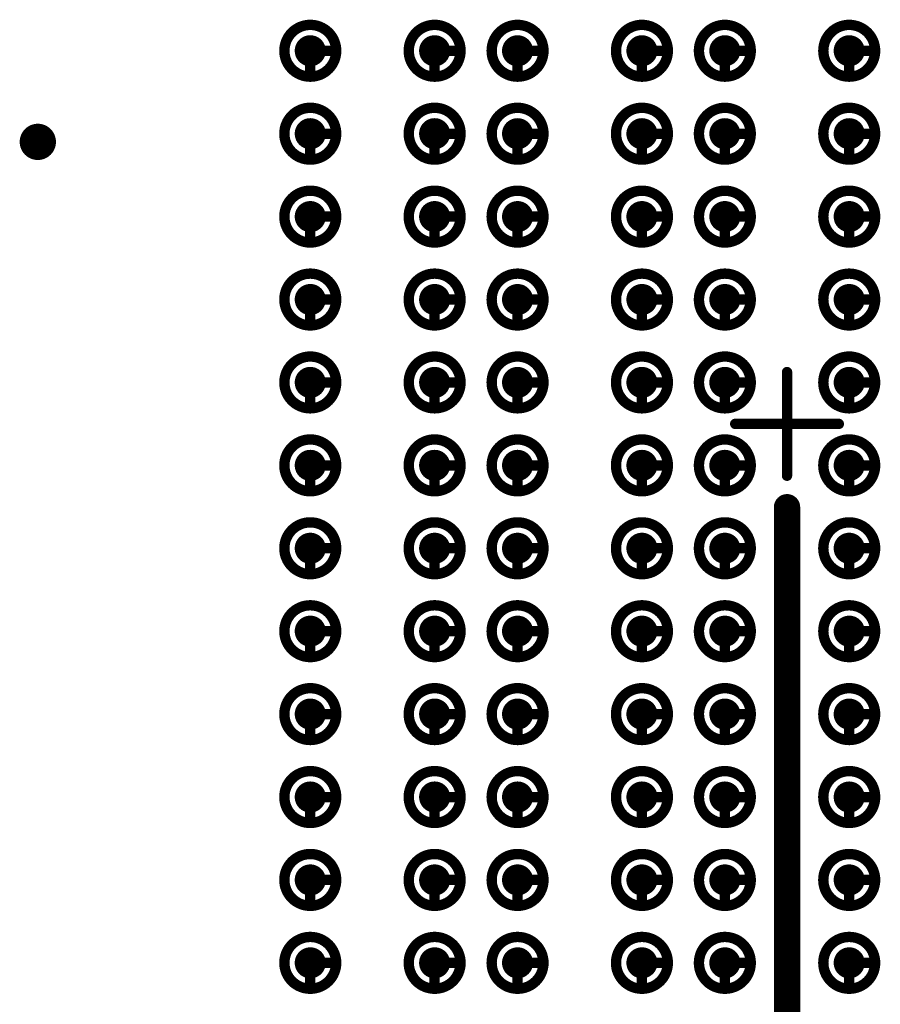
# Model space of a CAD drawing. Header units: millimetres. Extents: x 62 to 363, y 42 to 391.
# Tile 148 of 216: x 331.45 to 339.76, y 98.2 to 107.7. Entities that reach past the tile are written whole.
import ezdxf

# ---------------------------------------------------------------- set-up
doc = ezdxf.new("R2010")
doc.units = ezdxf.units.MM
for name, color, linetype in [('Mechanical8', 56, 'Continuous'), ('PadHoleLayer', 156, 'Continuous'), ('ViaHoleLayer', 16, 'Continuous')]:
    doc.layers.add(name, color=color, linetype=linetype)

# ---------------------------------------------------------------- blocks, each defined once
blk = doc.blocks.new('SAMTEC_SEAM8_40_S02_0_S_10_2_GP_K_HP_64')
at = {"layer": 'Mechanical8'}
for points, const_width in [([(-3.35, 0.6, 1), (-3.85, 0.6, 1)], 0.1), ([(-3.625, 0.85, 1), (-3.575, 0.85, 1)], 0.05), ([(-2.55, 0.6, 1), (-3.05, 0.6, 1)], 0.1), ([(-2.825, 0.85, 1), (-2.775, 0.85, 1)], 0.05), ([(-1.75, 0.6, 1), (-2.25, 0.6, 1)], 0.1), ([(-2.025, 0.85, 1), (-1.975, 0.85, 1)], 0.05), ([(-0.95, 0.6, 1), (-1.45, 0.6, 1)], 0.1), ([(-1.225, 0.85, 1), (-1.175, 0.85, 1)], 0.05), ([(-0.15, 0.6, 1), (-0.65, 0.6, 1)], 0.1), ([(-0.425, 0.85, 1), (-0.375, 0.85, 1)], 0.05), ([(0.65, 0.6, 1), (0.15, 0.6, 1)], 0.1), ([(0.375, 0.85, 1), (0.425, 0.85, 1)], 0.05), ([(1.45, 0.6, 1), (0.95, 0.6, 1)], 0.1), ([(1.175, 0.85, 1), (1.225, 0.85, 1)], 0.05), ([(2.25, 0.6, 1), (1.75, 0.6, 1)], 0.1), ([(1.975, 0.85, 1), (2.025, 0.85, 1)], 0.05), ([(3.05, 0.6, 1), (2.55, 0.6, 1)], 0.1), ([(2.775, 0.85, 1), (2.825, 0.85, 1)], 0.05), ([(3.85, 0.6, 1), (3.35, 0.6, 1)], 0.1), ([(3.575, 0.85, 1), (3.625, 0.85, 1)], 0.05), ([(4.65, 0.6, 1), (4.15, 0.6, 1)], 0.1), ([(4.375, 0.85, 1), (4.425, 0.85, 1)], 0.05), ([(5.45, 0.6, 1), (4.95, 0.6, 1)], 0.1), ([(5.175, 0.85, 1), (5.225, 0.85, 1)], 0.05), ([(-3.875, 0.6, 1), (-3.825, 0.6, 1)], 0.05), ([(-3.625, 0.6, 1), (-3.575, 0.6, 1)], 0.05), ([(-3.625, 0.6, 1), (-3.575, 0.6, 1)], 0.05), ([(-3.375, 0.6, 1), (-3.325, 0.6, 1)], 0.05), ([(-3.375, 0.6, 1), (-3.325, 0.6, 1)], 0.05), ([(-3.075, 0.6, 1), (-3.025, 0.6, 1)], 0.05), ([(-2.825, 0.6, 1), (-2.775, 0.6, 1)], 0.05), ([(-2.825, 0.6, 1), (-2.775, 0.6, 1)], 0.05), ([(-2.575, 0.6, 1), (-2.525, 0.6, 1)], 0.05), ([(-2.575, 0.6, 1), (-2.525, 0.6, 1)], 0.05), ([(-2.275, 0.6, 1), (-2.225, 0.6, 1)], 0.05), ([(-2.025, 0.6, 1), (-1.975, 0.6, 1)], 0.05), ([(-2.025, 0.6, 1), (-1.975, 0.6, 1)], 0.05), ([(-1.775, 0.6, 1), (-1.725, 0.6, 1)], 0.05), ([(-1.775, 0.6, 1), (-1.725, 0.6, 1)], 0.05), ([(-1.475, 0.6, 1), (-1.425, 0.6, 1)], 0.05), ([(-1.225, 0.6, 1), (-1.175, 0.6, 1)], 0.05), ([(-1.225, 0.6, 1), (-1.175, 0.6, 1)], 0.05), ([(-0.975, 0.6, 1), (-0.925, 0.6, 1)], 0.05), ([(-0.975, 0.6, 1), (-0.925, 0.6, 1)], 0.05), ([(-0.675, 0.6, 1), (-0.625, 0.6, 1)], 0.05), ([(-0.425, 0.6, 1), (-0.375, 0.6, 1)], 0.05), ([(-0.425, 0.6, 1), (-0.375, 0.6, 1)], 0.05), ([(-0.175, 0.6, 1), (-0.125, 0.6, 1)], 0.05), ([(-0.175, 0.6, 1), (-0.125, 0.6, 1)], 0.05), ([(0.125, 0.6, 1), (0.175, 0.6, 1)], 0.05), ([(0.375, 0.6, 1), (0.425, 0.6, 1)], 0.05), ([(0.375, 0.6, 1), (0.425, 0.6, 1)], 0.05), ([(0.625, 0.6, 1), (0.675, 0.6, 1)], 0.05), ([(0.625, 0.6, 1), (0.675, 0.6, 1)], 0.05), ([(0.925, 0.6, 1), (0.975, 0.6, 1)], 0.05), ([(1.175, 0.6, 1), (1.225, 0.6, 1)], 0.05), ([(1.175, 0.6, 1), (1.225, 0.6, 1)], 0.05), ([(1.425, 0.6, 1), (1.475, 0.6, 1)], 0.05), ([(1.425, 0.6, 1), (1.475, 0.6, 1)], 0.05), ([(1.725, 0.6, 1), (1.775, 0.6, 1)], 0.05), ([(1.975, 0.6, 1), (2.025, 0.6, 1)], 0.05), ([(1.975, 0.6, 1), (2.025, 0.6, 1)], 0.05), ([(2.225, 0.6, 1), (2.275, 0.6, 1)], 0.05), ([(2.225, 0.6, 1), (2.275, 0.6, 1)], 0.05), ([(2.525, 0.6, 1), (2.575, 0.6, 1)], 0.05), ([(2.775, 0.6, 1), (2.825, 0.6, 1)], 0.05), ([(2.775, 0.6, 1), (2.825, 0.6, 1)], 0.05), ([(3.025, 0.6, 1), (3.075, 0.6, 1)], 0.05), ([(3.025, 0.6, 1), (3.075, 0.6, 1)], 0.05), ([(3.325, 0.6, 1), (3.375, 0.6, 1)], 0.05), ([(3.575, 0.6, 1), (3.625, 0.6, 1)], 0.05), ([(3.575, 0.6, 1), (3.625, 0.6, 1)], 0.05), ([(3.825, 0.6, 1), (3.875, 0.6, 1)], 0.05), ([(3.825, 0.6, 1), (3.875, 0.6, 1)], 0.05), ([(4.125, 0.6, 1), (4.175, 0.6, 1)], 0.05), ([(4.375, 0.6, 1), (4.425, 0.6, 1)], 0.05), ([(4.375, 0.6, 1), (4.425, 0.6, 1)], 0.05), ([(4.625, 0.6, 1), (4.675, 0.6, 1)], 0.05), ([(4.625, 0.6, 1), (4.675, 0.6, 1)], 0.05), ([(4.925, 0.6, 1), (4.975, 0.6, 1)], 0.05), ([(5.175, 0.6, 1), (5.225, 0.6, 1)], 0.05), ([(5.175, 0.6, 1), (5.225, 0.6, 1)], 0.05), ([(5.425, 0.6, 1), (5.475, 0.6, 1)], 0.05), ([(5.425, 0.6, 1), (5.475, 0.6, 1)], 0.05), ([(-0.025, 0.5, 1), (0.025, 0.5, 1)], 0.05), ([(-0.525, 0, 1), (-0.475, 0, 1)], 0.05), ([(-0.025, 0, 1), (0.025, 0, 1)], 0.05), ([(-0.025, 0, 1), (0.025, 0, 1)], 0.05), ([(-0.025, 0, 1), (0.025, 0, 1)], 0.05), ([(-0.025, 0, 1), (0.025, 0, 1)], 0.05), ([(0.475, 0, 1), (0.525, 0, 1)], 0.05), ([(-3.35, -0.6, 1), (-3.85, -0.6, 1)], 0.1), ([(-3.625, -0.35, 1), (-3.575, -0.35, 1)], 0.05), ([(-2.55, -0.6, 1), (-3.05, -0.6, 1)], 0.1), ([(-2.825, -0.35, 1), (-2.775, -0.35, 1)], 0.05), ([(-1.75, -0.6, 1), (-2.25, -0.6, 1)], 0.1), ([(-2.025, -0.35, 1), (-1.975, -0.35, 1)], 0.05), ([(-0.95, -0.6, 1), (-1.45, -0.6, 1)], 0.1), ([(-1.225, -0.35, 1), (-1.175, -0.35, 1)], 0.05), ([(-0.15, -0.6, 1), (-0.65, -0.6, 1)], 0.1), ([(-0.425, -0.35, 1), (-0.375, -0.35, 1)], 0.05), ([(0.65, -0.6, 1), (0.15, -0.6, 1)], 0.1), ([(0.375, -0.35, 1), (0.425, -0.35, 1)], 0.05), ([(1.45, -0.6, 1), (0.95, -0.6, 1)], 0.1), ([(1.175, -0.35, 1), (1.225, -0.35, 1)], 0.05), ([(2.25, -0.6, 1), (1.75, -0.6, 1)], 0.1), ([(1.975, -0.35, 1), (2.025, -0.35, 1)], 0.05), ([(3.05, -0.6, 1), (2.55, -0.6, 1)], 0.1), ([(2.775, -0.35, 1), (2.825, -0.35, 1)], 0.05), ([(3.85, -0.6, 1), (3.35, -0.6, 1)], 0.1), ([(3.575, -0.35, 1), (3.625, -0.35, 1)], 0.05), ([(4.65, -0.6, 1), (4.15, -0.6, 1)], 0.1), ([(4.375, -0.35, 1), (4.425, -0.35, 1)], 0.05), ([(5.45, -0.6, 1), (4.95, -0.6, 1)], 0.1), ([(5.175, -0.35, 1), (5.225, -0.35, 1)], 0.05), ([(-0.025, -0.5, 1), (0.025, -0.5, 1)], 0.05), ([(-3.875, -0.6, 1), (-3.825, -0.6, 1)], 0.05), ([(-3.625, -0.6, 1), (-3.575, -0.6, 1)], 0.05), ([(-3.625, -0.6, 1), (-3.575, -0.6, 1)], 0.05), ([(-3.375, -0.6, 1), (-3.325, -0.6, 1)], 0.05), ([(-3.375, -0.6, 1), (-3.325, -0.6, 1)], 0.05), ([(-3.075, -0.6, 1), (-3.025, -0.6, 1)], 0.05), ([(-2.825, -0.6, 1), (-2.775, -0.6, 1)], 0.05), ([(-2.825, -0.6, 1), (-2.775, -0.6, 1)], 0.05), ([(-2.575, -0.6, 1), (-2.525, -0.6, 1)], 0.05), ([(-2.575, -0.6, 1), (-2.525, -0.6, 1)], 0.05), ([(-2.275, -0.6, 1), (-2.225, -0.6, 1)], 0.05), ([(-2.025, -0.6, 1), (-1.975, -0.6, 1)], 0.05), ([(-2.025, -0.6, 1), (-1.975, -0.6, 1)], 0.05), ([(-1.775, -0.6, 1), (-1.725, -0.6, 1)], 0.05), ([(-1.775, -0.6, 1), (-1.725, -0.6, 1)], 0.05), ([(-1.475, -0.6, 1), (-1.425, -0.6, 1)], 0.05), ([(-1.225, -0.6, 1), (-1.175, -0.6, 1)], 0.05), ([(-1.225, -0.6, 1), (-1.175, -0.6, 1)], 0.05), ([(-0.975, -0.6, 1), (-0.925, -0.6, 1)], 0.05), ([(-0.975, -0.6, 1), (-0.925, -0.6, 1)], 0.05), ([(-0.675, -0.6, 1), (-0.625, -0.6, 1)], 0.05), ([(-0.425, -0.6, 1), (-0.375, -0.6, 1)], 0.05), ([(-0.425, -0.6, 1), (-0.375, -0.6, 1)], 0.05), ([(-0.175, -0.6, 1), (-0.125, -0.6, 1)], 0.05), ([(-0.175, -0.6, 1), (-0.125, -0.6, 1)], 0.05), ([(0.125, -0.6, 1), (0.175, -0.6, 1)], 0.05), ([(0.375, -0.6, 1), (0.425, -0.6, 1)], 0.05), ([(0.375, -0.6, 1), (0.425, -0.6, 1)], 0.05), ([(0.625, -0.6, 1), (0.675, -0.6, 1)], 0.05), ([(0.625, -0.6, 1), (0.675, -0.6, 1)], 0.05), ([(0.925, -0.6, 1), (0.975, -0.6, 1)], 0.05), ([(1.175, -0.6, 1), (1.225, -0.6, 1)], 0.05), ([(1.175, -0.6, 1), (1.225, -0.6, 1)], 0.05), ([(1.425, -0.6, 1), (1.475, -0.6, 1)], 0.05), ([(1.425, -0.6, 1), (1.475, -0.6, 1)], 0.05), ([(1.725, -0.6, 1), (1.775, -0.6, 1)], 0.05), ([(1.975, -0.6, 1), (2.025, -0.6, 1)], 0.05), ([(1.975, -0.6, 1), (2.025, -0.6, 1)], 0.05), ([(2.225, -0.6, 1), (2.275, -0.6, 1)], 0.05), ([(2.225, -0.6, 1), (2.275, -0.6, 1)], 0.05), ([(2.525, -0.6, 1), (2.575, -0.6, 1)], 0.05), ([(2.775, -0.6, 1), (2.825, -0.6, 1)], 0.05), ([(2.775, -0.6, 1), (2.825, -0.6, 1)], 0.05), ([(3.025, -0.6, 1), (3.075, -0.6, 1)], 0.05), ([(3.025, -0.6, 1), (3.075, -0.6, 1)], 0.05), ([(3.325, -0.6, 1), (3.375, -0.6, 1)], 0.05), ([(3.575, -0.6, 1), (3.625, -0.6, 1)], 0.05), ([(3.575, -0.6, 1), (3.625, -0.6, 1)], 0.05), ([(3.825, -0.6, 1), (3.875, -0.6, 1)], 0.05), ([(3.825, -0.6, 1), (3.875, -0.6, 1)], 0.05), ([(4.125, -0.6, 1), (4.175, -0.6, 1)], 0.05), ([(4.375, -0.6, 1), (4.425, -0.6, 1)], 0.05), ([(4.375, -0.6, 1), (4.425, -0.6, 1)], 0.05), ([(4.625, -0.6, 1), (4.675, -0.6, 1)], 0.05), ([(4.625, -0.6, 1), (4.675, -0.6, 1)], 0.05), ([(4.925, -0.6, 1), (4.975, -0.6, 1)], 0.05), ([(5.175, -0.6, 1), (5.225, -0.6, 1)], 0.05), ([(5.175, -0.6, 1), (5.225, -0.6, 1)], 0.05), ([(5.425, -0.6, 1), (5.475, -0.6, 1)], 0.05), ([(5.425, -0.6, 1), (5.475, -0.6, 1)], 0.05), ([(-3.35, -1.4, 1), (-3.85, -1.4, 1)], 0.1), ([(-3.625, -1.15, 1), (-3.575, -1.15, 1)], 0.05), ([(-2.55, -1.4, 1), (-3.05, -1.4, 1)], 0.1), ([(-2.825, -1.15, 1), (-2.775, -1.15, 1)], 0.05), ([(-1.75, -1.4, 1), (-2.25, -1.4, 1)], 0.1), ([(-2.025, -1.15, 1), (-1.975, -1.15, 1)], 0.05), ([(-0.95, -1.4, 1), (-1.45, -1.4, 1)], 0.1), ([(-1.225, -1.15, 1), (-1.175, -1.15, 1)], 0.05), ([(-0.15, -1.4, 1), (-0.65, -1.4, 1)], 0.1), ([(-0.425, -1.15, 1), (-0.375, -1.15, 1)], 0.05), ([(0.65, -1.4, 1), (0.15, -1.4, 1)], 0.1), ([(0.375, -1.15, 1), (0.425, -1.15, 1)], 0.05), ([(1.45, -1.4, 1), (0.95, -1.4, 1)], 0.1), ([(1.175, -1.15, 1), (1.225, -1.15, 1)], 0.05), ([(2.25, -1.4, 1), (1.75, -1.4, 1)], 0.1), ([(1.975, -1.15, 1), (2.025, -1.15, 1)], 0.05), ([(3.05, -1.4, 1), (2.55, -1.4, 1)], 0.1), ([(2.775, -1.15, 1), (2.825, -1.15, 1)], 0.05), ([(3.85, -1.4, 1), (3.35, -1.4, 1)], 0.1), ([(3.575, -1.15, 1), (3.625, -1.15, 1)], 0.05), ([(4.65, -1.4, 1), (4.15, -1.4, 1)], 0.1), ([(4.375, -1.15, 1), (4.425, -1.15, 1)], 0.05), ([(5.45, -1.4, 1), (4.95, -1.4, 1)], 0.1), ([(5.175, -1.15, 1), (5.225, -1.15, 1)], 0.05), ([(-3.875, -1.4, 1), (-3.825, -1.4, 1)], 0.05), ([(-3.625, -1.4, 1), (-3.575, -1.4, 1)], 0.05), ([(-3.625, -1.4, 1), (-3.575, -1.4, 1)], 0.05), ([(-3.375, -1.4, 1), (-3.325, -1.4, 1)], 0.05), ([(-3.375, -1.4, 1), (-3.325, -1.4, 1)], 0.05), ([(-3.075, -1.4, 1), (-3.025, -1.4, 1)], 0.05), ([(-2.825, -1.4, 1), (-2.775, -1.4, 1)], 0.05), ([(-2.825, -1.4, 1), (-2.775, -1.4, 1)], 0.05), ([(-2.575, -1.4, 1), (-2.525, -1.4, 1)], 0.05), ([(-2.575, -1.4, 1), (-2.525, -1.4, 1)], 0.05), ([(-2.275, -1.4, 1), (-2.225, -1.4, 1)], 0.05), ([(-2.025, -1.4, 1), (-1.975, -1.4, 1)], 0.05), ([(-2.025, -1.4, 1), (-1.975, -1.4, 1)], 0.05), ([(-1.775, -1.4, 1), (-1.725, -1.4, 1)], 0.05), ([(-1.775, -1.4, 1), (-1.725, -1.4, 1)], 0.05), ([(-1.475, -1.4, 1), (-1.425, -1.4, 1)], 0.05), ([(-1.225, -1.4, 1), (-1.175, -1.4, 1)], 0.05), ([(-1.225, -1.4, 1), (-1.175, -1.4, 1)], 0.05), ([(-0.975, -1.4, 1), (-0.925, -1.4, 1)], 0.05), ([(-0.975, -1.4, 1), (-0.925, -1.4, 1)], 0.05), ([(-0.675, -1.4, 1), (-0.625, -1.4, 1)], 0.05), ([(-0.425, -1.4, 1), (-0.375, -1.4, 1)], 0.05), ([(-0.425, -1.4, 1), (-0.375, -1.4, 1)], 0.05), ([(-0.175, -1.4, 1), (-0.125, -1.4, 1)], 0.05), ([(-0.175, -1.4, 1), (-0.125, -1.4, 1)], 0.05), ([(0.125, -1.4, 1), (0.175, -1.4, 1)], 0.05), ([(0.375, -1.4, 1), (0.425, -1.4, 1)], 0.05), ([(0.375, -1.4, 1), (0.425, -1.4, 1)], 0.05), ([(0.625, -1.4, 1), (0.675, -1.4, 1)], 0.05), ([(0.625, -1.4, 1), (0.675, -1.4, 1)], 0.05), ([(0.925, -1.4, 1), (0.975, -1.4, 1)], 0.05), ([(1.175, -1.4, 1), (1.225, -1.4, 1)], 0.05), ([(1.175, -1.4, 1), (1.225, -1.4, 1)], 0.05), ([(1.425, -1.4, 1), (1.475, -1.4, 1)], 0.05), ([(1.425, -1.4, 1), (1.475, -1.4, 1)], 0.05), ([(1.725, -1.4, 1), (1.775, -1.4, 1)], 0.05), ([(1.975, -1.4, 1), (2.025, -1.4, 1)], 0.05), ([(1.975, -1.4, 1), (2.025, -1.4, 1)], 0.05), ([(2.225, -1.4, 1), (2.275, -1.4, 1)], 0.05), ([(2.225, -1.4, 1), (2.275, -1.4, 1)], 0.05), ([(2.525, -1.4, 1), (2.575, -1.4, 1)], 0.05), ([(2.775, -1.4, 1), (2.825, -1.4, 1)], 0.05), ([(2.775, -1.4, 1), (2.825, -1.4, 1)], 0.05), ([(3.025, -1.4, 1), (3.075, -1.4, 1)], 0.05), ([(3.025, -1.4, 1), (3.075, -1.4, 1)], 0.05), ([(3.325, -1.4, 1), (3.375, -1.4, 1)], 0.05), ([(3.575, -1.4, 1), (3.625, -1.4, 1)], 0.05), ([(3.575, -1.4, 1), (3.625, -1.4, 1)], 0.05), ([(3.825, -1.4, 1), (3.875, -1.4, 1)], 0.05), ([(3.825, -1.4, 1), (3.875, -1.4, 1)], 0.05), ([(4.125, -1.4, 1), (4.175, -1.4, 1)], 0.05), ([(4.375, -1.4, 1), (4.425, -1.4, 1)], 0.05), ([(4.375, -1.4, 1), (4.425, -1.4, 1)], 0.05), ([(4.625, -1.4, 1), (4.675, -1.4, 1)], 0.05), ([(4.625, -1.4, 1), (4.675, -1.4, 1)], 0.05), ([(4.925, -1.4, 1), (4.975, -1.4, 1)], 0.05), ([(5.175, -1.4, 1), (5.225, -1.4, 1)], 0.05), ([(5.175, -1.4, 1), (5.225, -1.4, 1)], 0.05), ([(5.425, -1.4, 1), (5.475, -1.4, 1)], 0.05), ([(5.425, -1.4, 1), (5.475, -1.4, 1)], 0.05), ([(-3.35, -2.6, 1), (-3.85, -2.6, 1)], 0.1), ([(-3.625, -2.35, 1), (-3.575, -2.35, 1)], 0.05), ([(-2.55, -2.6, 1), (-3.05, -2.6, 1)], 0.1), ([(-2.825, -2.35, 1), (-2.775, -2.35, 1)], 0.05), ([(-1.75, -2.6, 1), (-2.25, -2.6, 1)], 0.1), ([(-2.025, -2.35, 1), (-1.975, -2.35, 1)], 0.05), ([(-0.95, -2.6, 1), (-1.45, -2.6, 1)], 0.1), ([(-1.225, -2.35, 1), (-1.175, -2.35, 1)], 0.05), ([(-0.15, -2.6, 1), (-0.65, -2.6, 1)], 0.1), ([(-0.425, -2.35, 1), (-0.375, -2.35, 1)], 0.05), ([(0.65, -2.6, 1), (0.15, -2.6, 1)], 0.1), ([(0.375, -2.35, 1), (0.425, -2.35, 1)], 0.05), ([(1.45, -2.6, 1), (0.95, -2.6, 1)], 0.1), ([(1.175, -2.35, 1), (1.225, -2.35, 1)], 0.05), ([(2.25, -2.6, 1), (1.75, -2.6, 1)], 0.1), ([(1.975, -2.35, 1), (2.025, -2.35, 1)], 0.05), ([(3.05, -2.6, 1), (2.55, -2.6, 1)], 0.1), ([(2.775, -2.35, 1), (2.825, -2.35, 1)], 0.05), ([(3.85, -2.6, 1), (3.35, -2.6, 1)], 0.1), ([(3.575, -2.35, 1), (3.625, -2.35, 1)], 0.05), ([(4.65, -2.6, 1), (4.15, -2.6, 1)], 0.1), ([(4.375, -2.35, 1), (4.425, -2.35, 1)], 0.05), ([(5.45, -2.6, 1), (4.95, -2.6, 1)], 0.1), ([(5.175, -2.35, 1), (5.225, -2.35, 1)], 0.05), ([(-3.875, -2.6, 1), (-3.825, -2.6, 1)], 0.05), ([(-3.625, -2.6, 1), (-3.575, -2.6, 1)], 0.05), ([(-3.625, -2.6, 1), (-3.575, -2.6, 1)], 0.05), ([(-3.375, -2.6, 1), (-3.325, -2.6, 1)], 0.05), ([(-3.375, -2.6, 1), (-3.325, -2.6, 1)], 0.05), ([(-3.075, -2.6, 1), (-3.025, -2.6, 1)], 0.05), ([(-2.825, -2.6, 1), (-2.775, -2.6, 1)], 0.05), ([(-2.825, -2.6, 1), (-2.775, -2.6, 1)], 0.05), ([(-2.575, -2.6, 1), (-2.525, -2.6, 1)], 0.05), ([(-2.575, -2.6, 1), (-2.525, -2.6, 1)], 0.05), ([(-2.275, -2.6, 1), (-2.225, -2.6, 1)], 0.05), ([(-2.025, -2.6, 1), (-1.975, -2.6, 1)], 0.05), ([(-2.025, -2.6, 1), (-1.975, -2.6, 1)], 0.05), ([(-1.775, -2.6, 1), (-1.725, -2.6, 1)], 0.05), ([(-1.775, -2.6, 1), (-1.725, -2.6, 1)], 0.05), ([(-1.475, -2.6, 1), (-1.425, -2.6, 1)], 0.05), ([(-1.225, -2.6, 1), (-1.175, -2.6, 1)], 0.05), ([(-1.225, -2.6, 1), (-1.175, -2.6, 1)], 0.05), ([(-0.975, -2.6, 1), (-0.925, -2.6, 1)], 0.05), ([(-0.975, -2.6, 1), (-0.925, -2.6, 1)], 0.05), ([(-0.675, -2.6, 1), (-0.625, -2.6, 1)], 0.05), ([(-0.425, -2.6, 1), (-0.375, -2.6, 1)], 0.05), ([(-0.425, -2.6, 1), (-0.375, -2.6, 1)], 0.05), ([(-0.175, -2.6, 1), (-0.125, -2.6, 1)], 0.05), ([(-0.175, -2.6, 1), (-0.125, -2.6, 1)], 0.05), ([(0.125, -2.6, 1), (0.175, -2.6, 1)], 0.05), ([(0.375, -2.6, 1), (0.425, -2.6, 1)], 0.05), ([(0.375, -2.6, 1), (0.425, -2.6, 1)], 0.05), ([(0.625, -2.6, 1), (0.675, -2.6, 1)], 0.05), ([(0.625, -2.6, 1), (0.675, -2.6, 1)], 0.05), ([(0.925, -2.6, 1), (0.975, -2.6, 1)], 0.05), ([(1.175, -2.6, 1), (1.225, -2.6, 1)], 0.05), ([(1.175, -2.6, 1), (1.225, -2.6, 1)], 0.05), ([(1.425, -2.6, 1), (1.475, -2.6, 1)], 0.05), ([(1.425, -2.6, 1), (1.475, -2.6, 1)], 0.05), ([(1.725, -2.6, 1), (1.775, -2.6, 1)], 0.05), ([(1.975, -2.6, 1), (2.025, -2.6, 1)], 0.05), ([(1.975, -2.6, 1), (2.025, -2.6, 1)], 0.05), ([(2.225, -2.6, 1), (2.275, -2.6, 1)], 0.05), ([(2.225, -2.6, 1), (2.275, -2.6, 1)], 0.05), ([(2.525, -2.6, 1), (2.575, -2.6, 1)], 0.05), ([(2.775, -2.6, 1), (2.825, -2.6, 1)], 0.05), ([(2.775, -2.6, 1), (2.825, -2.6, 1)], 0.05), ([(3.025, -2.6, 1), (3.075, -2.6, 1)], 0.05), ([(3.025, -2.6, 1), (3.075, -2.6, 1)], 0.05), ([(3.325, -2.6, 1), (3.375, -2.6, 1)], 0.05), ([(3.575, -2.6, 1), (3.625, -2.6, 1)], 0.05), ([(3.575, -2.6, 1), (3.625, -2.6, 1)], 0.05), ([(3.825, -2.6, 1), (3.875, -2.6, 1)], 0.05), ([(3.825, -2.6, 1), (3.875, -2.6, 1)], 0.05), ([(4.125, -2.6, 1), (4.175, -2.6, 1)], 0.05), ([(4.375, -2.6, 1), (4.425, -2.6, 1)], 0.05), ([(4.375, -2.6, 1), (4.425, -2.6, 1)], 0.05), ([(4.625, -2.6, 1), (4.675, -2.6, 1)], 0.05), ([(4.625, -2.6, 1), (4.675, -2.6, 1)], 0.05), ([(4.925, -2.6, 1), (4.975, -2.6, 1)], 0.05), ([(5.175, -2.6, 1), (5.225, -2.6, 1)], 0.05), ([(5.175, -2.6, 1), (5.225, -2.6, 1)], 0.05), ([(5.425, -2.6, 1), (5.475, -2.6, 1)], 0.05), ([(5.425, -2.6, 1), (5.475, -2.6, 1)], 0.05), ([(-3.35, -3.4, 1), (-3.85, -3.4, 1)], 0.1), ([(-3.625, -3.15, 1), (-3.575, -3.15, 1)], 0.05), ([(-2.55, -3.4, 1), (-3.05, -3.4, 1)], 0.1), ([(-2.825, -3.15, 1), (-2.775, -3.15, 1)], 0.05), ([(-1.75, -3.4, 1), (-2.25, -3.4, 1)], 0.1), ([(-2.025, -3.15, 1), (-1.975, -3.15, 1)], 0.05), ([(-0.95, -3.4, 1), (-1.45, -3.4, 1)], 0.1), ([(-1.225, -3.15, 1), (-1.175, -3.15, 1)], 0.05), ([(-0.15, -3.4, 1), (-0.65, -3.4, 1)], 0.1), ([(-0.425, -3.15, 1), (-0.375, -3.15, 1)], 0.05), ([(0.65, -3.4, 1), (0.15, -3.4, 1)], 0.1), ([(0.375, -3.15, 1), (0.425, -3.15, 1)], 0.05), ([(1.45, -3.4, 1), (0.95, -3.4, 1)], 0.1), ([(1.175, -3.15, 1), (1.225, -3.15, 1)], 0.05), ([(2.25, -3.4, 1), (1.75, -3.4, 1)], 0.1), ([(1.975, -3.15, 1), (2.025, -3.15, 1)], 0.05), ([(3.05, -3.4, 1), (2.55, -3.4, 1)], 0.1), ([(2.775, -3.15, 1), (2.825, -3.15, 1)], 0.05), ([(3.85, -3.4, 1), (3.35, -3.4, 1)], 0.1), ([(3.575, -3.15, 1), (3.625, -3.15, 1)], 0.05), ([(4.65, -3.4, 1), (4.15, -3.4, 1)], 0.1), ([(4.375, -3.15, 1), (4.425, -3.15, 1)], 0.05), ([(5.45, -3.4, 1), (4.95, -3.4, 1)], 0.1), ([(5.175, -3.15, 1), (5.225, -3.15, 1)], 0.05), ([(-3.875, -3.4, 1), (-3.825, -3.4, 1)], 0.05), ([(-3.625, -3.4, 1), (-3.575, -3.4, 1)], 0.05), ([(-3.625, -3.4, 1), (-3.575, -3.4, 1)], 0.05), ([(-3.375, -3.4, 1), (-3.325, -3.4, 1)], 0.05), ([(-3.375, -3.4, 1), (-3.325, -3.4, 1)], 0.05), ([(-3.075, -3.4, 1), (-3.025, -3.4, 1)], 0.05), ([(-2.825, -3.4, 1), (-2.775, -3.4, 1)], 0.05), ([(-2.825, -3.4, 1), (-2.775, -3.4, 1)], 0.05), ([(-2.575, -3.4, 1), (-2.525, -3.4, 1)], 0.05), ([(-2.575, -3.4, 1), (-2.525, -3.4, 1)], 0.05), ([(-2.275, -3.4, 1), (-2.225, -3.4, 1)], 0.05), ([(-2.025, -3.4, 1), (-1.975, -3.4, 1)], 0.05), ([(-2.025, -3.4, 1), (-1.975, -3.4, 1)], 0.05), ([(-1.775, -3.4, 1), (-1.725, -3.4, 1)], 0.05), ([(-1.775, -3.4, 1), (-1.725, -3.4, 1)], 0.05), ([(-1.475, -3.4, 1), (-1.425, -3.4, 1)], 0.05), ([(-1.225, -3.4, 1), (-1.175, -3.4, 1)], 0.05), ([(-1.225, -3.4, 1), (-1.175, -3.4, 1)], 0.05), ([(-0.975, -3.4, 1), (-0.925, -3.4, 1)], 0.05), ([(-0.975, -3.4, 1), (-0.925, -3.4, 1)], 0.05), ([(-0.675, -3.4, 1), (-0.625, -3.4, 1)], 0.05), ([(-0.425, -3.4, 1), (-0.375, -3.4, 1)], 0.05), ([(-0.425, -3.4, 1), (-0.375, -3.4, 1)], 0.05), ([(-0.175, -3.4, 1), (-0.125, -3.4, 1)], 0.05), ([(-0.175, -3.4, 1), (-0.125, -3.4, 1)], 0.05), ([(0.125, -3.4, 1), (0.175, -3.4, 1)], 0.05), ([(0.375, -3.4, 1), (0.425, -3.4, 1)], 0.05), ([(0.375, -3.4, 1), (0.425, -3.4, 1)], 0.05), ([(0.625, -3.4, 1), (0.675, -3.4, 1)], 0.05), ([(0.625, -3.4, 1), (0.675, -3.4, 1)], 0.05), ([(0.925, -3.4, 1), (0.975, -3.4, 1)], 0.05), ([(1.175, -3.4, 1), (1.225, -3.4, 1)], 0.05), ([(1.175, -3.4, 1), (1.225, -3.4, 1)], 0.05), ([(1.425, -3.4, 1), (1.475, -3.4, 1)], 0.05), ([(1.425, -3.4, 1), (1.475, -3.4, 1)], 0.05), ([(1.725, -3.4, 1), (1.775, -3.4, 1)], 0.05), ([(1.975, -3.4, 1), (2.025, -3.4, 1)], 0.05), ([(1.975, -3.4, 1), (2.025, -3.4, 1)], 0.05), ([(2.225, -3.4, 1), (2.275, -3.4, 1)], 0.05), ([(2.225, -3.4, 1), (2.275, -3.4, 1)], 0.05), ([(2.525, -3.4, 1), (2.575, -3.4, 1)], 0.05), ([(2.775, -3.4, 1), (2.825, -3.4, 1)], 0.05), ([(2.775, -3.4, 1), (2.825, -3.4, 1)], 0.05), ([(3.025, -3.4, 1), (3.075, -3.4, 1)], 0.05), ([(3.025, -3.4, 1), (3.075, -3.4, 1)], 0.05), ([(3.325, -3.4, 1), (3.375, -3.4, 1)], 0.05), ([(3.575, -3.4, 1), (3.625, -3.4, 1)], 0.05), ([(3.575, -3.4, 1), (3.625, -3.4, 1)], 0.05), ([(3.825, -3.4, 1), (3.875, -3.4, 1)], 0.05), ([(3.825, -3.4, 1), (3.875, -3.4, 1)], 0.05), ([(4.125, -3.4, 1), (4.175, -3.4, 1)], 0.05), ([(4.375, -3.4, 1), (4.425, -3.4, 1)], 0.05), ([(4.375, -3.4, 1), (4.425, -3.4, 1)], 0.05), ([(4.625, -3.4, 1), (4.675, -3.4, 1)], 0.05), ([(4.625, -3.4, 1), (4.675, -3.4, 1)], 0.05), ([(4.925, -3.4, 1), (4.975, -3.4, 1)], 0.05), ([(5.175, -3.4, 1), (5.225, -3.4, 1)], 0.05), ([(5.175, -3.4, 1), (5.225, -3.4, 1)], 0.05), ([(5.425, -3.4, 1), (5.475, -3.4, 1)], 0.05), ([(5.425, -3.4, 1), (5.475, -3.4, 1)], 0.05), ([(-3.35, -4.6, 1), (-3.85, -4.6, 1)], 0.1), ([(-3.625, -4.35, 1), (-3.575, -4.35, 1)], 0.05), ([(-2.55, -4.6, 1), (-3.05, -4.6, 1)], 0.1), ([(-2.825, -4.35, 1), (-2.775, -4.35, 1)], 0.05), ([(-1.75, -4.6, 1), (-2.25, -4.6, 1)], 0.1), ([(-2.025, -4.35, 1), (-1.975, -4.35, 1)], 0.05), ([(-0.95, -4.6, 1), (-1.45, -4.6, 1)], 0.1), ([(-1.225, -4.35, 1), (-1.175, -4.35, 1)], 0.05), ([(-0.15, -4.6, 1), (-0.65, -4.6, 1)], 0.1), ([(-0.425, -4.35, 1), (-0.375, -4.35, 1)], 0.05), ([(0.65, -4.6, 1), (0.15, -4.6, 1)], 0.1), ([(0.375, -4.35, 1), (0.425, -4.35, 1)], 0.05), ([(1.45, -4.6, 1), (0.95, -4.6, 1)], 0.1), ([(1.175, -4.35, 1), (1.225, -4.35, 1)], 0.05), ([(2.25, -4.6, 1), (1.75, -4.6, 1)], 0.1), ([(1.975, -4.35, 1), (2.025, -4.35, 1)], 0.05), ([(3.05, -4.6, 1), (2.55, -4.6, 1)], 0.1), ([(2.775, -4.35, 1), (2.825, -4.35, 1)], 0.05), ([(3.85, -4.6, 1), (3.35, -4.6, 1)], 0.1), ([(3.575, -4.35, 1), (3.625, -4.35, 1)], 0.05), ([(4.65, -4.6, 1), (4.15, -4.6, 1)], 0.1), ([(4.375, -4.35, 1), (4.425, -4.35, 1)], 0.05), ([(5.45, -4.6, 1), (4.95, -4.6, 1)], 0.1), ([(5.175, -4.35, 1), (5.225, -4.35, 1)], 0.05), ([(-3.875, -4.6, 1), (-3.825, -4.6, 1)], 0.05), ([(-3.625, -4.6, 1), (-3.575, -4.6, 1)], 0.05), ([(-3.625, -4.6, 1), (-3.575, -4.6, 1)], 0.05), ([(-3.375, -4.6, 1), (-3.325, -4.6, 1)], 0.05), ([(-3.375, -4.6, 1), (-3.325, -4.6, 1)], 0.05), ([(-3.075, -4.6, 1), (-3.025, -4.6, 1)], 0.05), ([(-2.825, -4.6, 1), (-2.775, -4.6, 1)], 0.05), ([(-2.825, -4.6, 1), (-2.775, -4.6, 1)], 0.05), ([(-2.575, -4.6, 1), (-2.525, -4.6, 1)], 0.05), ([(-2.575, -4.6, 1), (-2.525, -4.6, 1)], 0.05), ([(-2.275, -4.6, 1), (-2.225, -4.6, 1)], 0.05), ([(-2.025, -4.6, 1), (-1.975, -4.6, 1)], 0.05), ([(-2.025, -4.6, 1), (-1.975, -4.6, 1)], 0.05), ([(-1.775, -4.6, 1), (-1.725, -4.6, 1)], 0.05), ([(-1.775, -4.6, 1), (-1.725, -4.6, 1)], 0.05), ([(-1.475, -4.6, 1), (-1.425, -4.6, 1)], 0.05), ([(-1.225, -4.6, 1), (-1.175, -4.6, 1)], 0.05), ([(-1.225, -4.6, 1), (-1.175, -4.6, 1)], 0.05), ([(-0.975, -4.6, 1), (-0.925, -4.6, 1)], 0.05), ([(-0.975, -4.6, 1), (-0.925, -4.6, 1)], 0.05), ([(-0.675, -4.6, 1), (-0.625, -4.6, 1)], 0.05), ([(-0.425, -4.6, 1), (-0.375, -4.6, 1)], 0.05), ([(-0.425, -4.6, 1), (-0.375, -4.6, 1)], 0.05), ([(-0.175, -4.6, 1), (-0.125, -4.6, 1)], 0.05), ([(-0.175, -4.6, 1), (-0.125, -4.6, 1)], 0.05), ([(0.125, -4.6, 1), (0.175, -4.6, 1)], 0.05), ([(0.375, -4.6, 1), (0.425, -4.6, 1)], 0.05), ([(0.375, -4.6, 1), (0.425, -4.6, 1)], 0.05), ([(0.625, -4.6, 1), (0.675, -4.6, 1)], 0.05), ([(0.625, -4.6, 1), (0.675, -4.6, 1)], 0.05), ([(0.925, -4.6, 1), (0.975, -4.6, 1)], 0.05), ([(1.175, -4.6, 1), (1.225, -4.6, 1)], 0.05), ([(1.175, -4.6, 1), (1.225, -4.6, 1)], 0.05), ([(1.425, -4.6, 1), (1.475, -4.6, 1)], 0.05), ([(1.425, -4.6, 1), (1.475, -4.6, 1)], 0.05), ([(1.725, -4.6, 1), (1.775, -4.6, 1)], 0.05), ([(1.975, -4.6, 1), (2.025, -4.6, 1)], 0.05), ([(1.975, -4.6, 1), (2.025, -4.6, 1)], 0.05), ([(2.225, -4.6, 1), (2.275, -4.6, 1)], 0.05), ([(2.225, -4.6, 1), (2.275, -4.6, 1)], 0.05), ([(2.525, -4.6, 1), (2.575, -4.6, 1)], 0.05), ([(2.775, -4.6, 1), (2.825, -4.6, 1)], 0.05), ([(2.775, -4.6, 1), (2.825, -4.6, 1)], 0.05), ([(3.025, -4.6, 1), (3.075, -4.6, 1)], 0.05), ([(3.025, -4.6, 1), (3.075, -4.6, 1)], 0.05), ([(3.325, -4.6, 1), (3.375, -4.6, 1)], 0.05), ([(3.575, -4.6, 1), (3.625, -4.6, 1)], 0.05), ([(3.575, -4.6, 1), (3.625, -4.6, 1)], 0.05), ([(3.825, -4.6, 1), (3.875, -4.6, 1)], 0.05), ([(3.825, -4.6, 1), (3.875, -4.6, 1)], 0.05), ([(4.125, -4.6, 1), (4.175, -4.6, 1)], 0.05), ([(4.375, -4.6, 1), (4.425, -4.6, 1)], 0.05), ([(4.375, -4.6, 1), (4.425, -4.6, 1)], 0.05), ([(4.625, -4.6, 1), (4.675, -4.6, 1)], 0.05), ([(4.625, -4.6, 1), (4.675, -4.6, 1)], 0.05), ([(4.925, -4.6, 1), (4.975, -4.6, 1)], 0.05), ([(5.175, -4.6, 1), (5.225, -4.6, 1)], 0.05), ([(5.175, -4.6, 1), (5.225, -4.6, 1)], 0.05), ([(5.425, -4.6, 1), (5.475, -4.6, 1)], 0.05), ([(5.425, -4.6, 1), (5.475, -4.6, 1)], 0.05)]:
    blk.add_lwpolyline(points, format="xyb", close=True, dxfattribs=dict(at, const_width=const_width))
at = {"layer": 'Mechanical8', "const_width": 0.1}
for points in [[(-3.6, 0.6), (-3.6, 0.85)], [(-2.8, 0.6), (-2.8, 0.85)], [(-2, 0.6), (-2, 0.85)], [(-1.2, 0.6), (-1.2, 0.85)], [(-0.4, 0.6), (-0.4, 0.85)], [(0.4, 0.6), (0.4, 0.85)], [(1.2, 0.6), (1.2, 0.85)], [(2, 0.6), (2, 0.85)], [(2.8, 0.6), (2.8, 0.85)], [(3.6, 0.6), (3.6, 0.85)], [(4.4, 0.6), (4.4, 0.85)], [(5.2, 0.6), (5.2, 0.85)], [(-3.35, 0.6), (-3.6, 0.6)], [(-2.55, 0.6), (-2.8, 0.6)], [(-1.75, 0.6), (-2, 0.6)], [(-0.95, 0.6), (-1.2, 0.6)], [(-0.15, 0.6), (-0.4, 0.6)], [(0.65, 0.6), (0.4, 0.6)], [(1.45, 0.6), (1.2, 0.6)], [(2.25, 0.6), (2, 0.6)], [(3.05, 0.6), (2.8, 0.6)], [(3.85, 0.6), (3.6, 0.6)], [(4.65, 0.6), (4.4, 0.6)], [(5.45, 0.6), (5.2, 0.6)], [(0, 0), (0, 0.5)], [(0, 0), (-0.5, 0)], [(0.5, 0), (0, 0)], [(0, -0.5), (0, 0)], [(-3.6, -0.6), (-3.6, -0.35)], [(-2.8, -0.6), (-2.8, -0.35)], [(-2, -0.6), (-2, -0.35)], [(-1.2, -0.6), (-1.2, -0.35)], [(-0.4, -0.6), (-0.4, -0.35)], [(0.4, -0.6), (0.4, -0.35)], [(1.2, -0.6), (1.2, -0.35)], [(2, -0.6), (2, -0.35)], [(2.8, -0.6), (2.8, -0.35)], [(3.6, -0.6), (3.6, -0.35)], [(4.4, -0.6), (4.4, -0.35)], [(5.2, -0.6), (5.2, -0.35)], [(-3.35, -0.6), (-3.6, -0.6)], [(-2.55, -0.6), (-2.8, -0.6)], [(-1.75, -0.6), (-2, -0.6)], [(-0.95, -0.6), (-1.2, -0.6)], [(-0.15, -0.6), (-0.4, -0.6)], [(0.65, -0.6), (0.4, -0.6)], [(1.45, -0.6), (1.2, -0.6)], [(2.25, -0.6), (2, -0.6)], [(3.05, -0.6), (2.8, -0.6)], [(3.85, -0.6), (3.6, -0.6)], [(4.65, -0.6), (4.4, -0.6)], [(5.45, -0.6), (5.2, -0.6)], [(-3.6, -1.4), (-3.6, -1.15)], [(-2.8, -1.4), (-2.8, -1.15)], [(-2, -1.4), (-2, -1.15)], [(-1.2, -1.4), (-1.2, -1.15)], [(-0.4, -1.4), (-0.4, -1.15)], [(0.4, -1.4), (0.4, -1.15)], [(1.2, -1.4), (1.2, -1.15)], [(2, -1.4), (2, -1.15)], [(2.8, -1.4), (2.8, -1.15)], [(3.6, -1.4), (3.6, -1.15)], [(4.4, -1.4), (4.4, -1.15)], [(5.2, -1.4), (5.2, -1.15)], [(-3.35, -1.4), (-3.6, -1.4)], [(-2.55, -1.4), (-2.8, -1.4)], [(-1.75, -1.4), (-2, -1.4)], [(-0.95, -1.4), (-1.2, -1.4)], [(-0.15, -1.4), (-0.4, -1.4)], [(0.65, -1.4), (0.4, -1.4)], [(1.45, -1.4), (1.2, -1.4)], [(2.25, -1.4), (2, -1.4)], [(3.05, -1.4), (2.8, -1.4)], [(3.85, -1.4), (3.6, -1.4)], [(4.65, -1.4), (4.4, -1.4)], [(5.45, -1.4), (5.2, -1.4)], [(-3.6, -2.6), (-3.6, -2.35)], [(-2.8, -2.6), (-2.8, -2.35)], [(-2, -2.6), (-2, -2.35)], [(-1.2, -2.6), (-1.2, -2.35)], [(-0.4, -2.6), (-0.4, -2.35)], [(0.4, -2.6), (0.4, -2.35)], [(1.2, -2.6), (1.2, -2.35)], [(2, -2.6), (2, -2.35)], [(2.8, -2.6), (2.8, -2.35)], [(3.6, -2.6), (3.6, -2.35)], [(4.4, -2.6), (4.4, -2.35)], [(5.2, -2.6), (5.2, -2.35)], [(-3.35, -2.6), (-3.6, -2.6)], [(-2.55, -2.6), (-2.8, -2.6)], [(-1.75, -2.6), (-2, -2.6)], [(-0.95, -2.6), (-1.2, -2.6)], [(-0.15, -2.6), (-0.4, -2.6)], [(0.65, -2.6), (0.4, -2.6)], [(1.45, -2.6), (1.2, -2.6)], [(2.25, -2.6), (2, -2.6)], [(3.05, -2.6), (2.8, -2.6)], [(3.85, -2.6), (3.6, -2.6)], [(4.65, -2.6), (4.4, -2.6)], [(5.45, -2.6), (5.2, -2.6)], [(-3.6, -3.4), (-3.6, -3.15)], [(-2.8, -3.4), (-2.8, -3.15)], [(-2, -3.4), (-2, -3.15)], [(-1.2, -3.4), (-1.2, -3.15)], [(-0.4, -3.4), (-0.4, -3.15)], [(0.4, -3.4), (0.4, -3.15)], [(1.2, -3.4), (1.2, -3.15)], [(2, -3.4), (2, -3.15)], [(2.8, -3.4), (2.8, -3.15)], [(3.6, -3.4), (3.6, -3.15)], [(4.4, -3.4), (4.4, -3.15)], [(5.2, -3.4), (5.2, -3.15)], [(-3.35, -3.4), (-3.6, -3.4)], [(-2.55, -3.4), (-2.8, -3.4)], [(-1.75, -3.4), (-2, -3.4)], [(-0.95, -3.4), (-1.2, -3.4)], [(-0.15, -3.4), (-0.4, -3.4)], [(0.65, -3.4), (0.4, -3.4)], [(1.45, -3.4), (1.2, -3.4)], [(2.25, -3.4), (2, -3.4)], [(3.05, -3.4), (2.8, -3.4)], [(3.85, -3.4), (3.6, -3.4)], [(4.65, -3.4), (4.4, -3.4)], [(5.45, -3.4), (5.2, -3.4)], [(-3.6, -4.6), (-3.6, -4.35)], [(-2.8, -4.6), (-2.8, -4.35)], [(-2, -4.6), (-2, -4.35)], [(-1.2, -4.6), (-1.2, -4.35)], [(-0.4, -4.6), (-0.4, -4.35)], [(0.4, -4.6), (0.4, -4.35)], [(1.2, -4.6), (1.2, -4.35)], [(2, -4.6), (2, -4.35)], [(2.8, -4.6), (2.8, -4.35)], [(3.6, -4.6), (3.6, -4.35)], [(4.4, -4.6), (4.4, -4.35)], [(5.2, -4.6), (5.2, -4.35)], [(-3.35, -4.6), (-3.6, -4.6)], [(-2.55, -4.6), (-2.8, -4.6)], [(-1.75, -4.6), (-2, -4.6)], [(-0.95, -4.6), (-1.2, -4.6)], [(-0.15, -4.6), (-0.4, -4.6)], [(0.65, -4.6), (0.4, -4.6)], [(1.45, -4.6), (1.2, -4.6)], [(2.25, -4.6), (2, -4.6)], [(3.05, -4.6), (2.8, -4.6)], [(3.85, -4.6), (3.6, -4.6)], [(4.65, -4.6), (4.4, -4.6)], [(5.45, -4.6), (5.2, -4.6)]]:
    blk.add_lwpolyline(points, dxfattribs=at)
at = {"layer": 'PadHoleLayer', "const_width": 0.15}
for points in [[(-3.675, 0.6, 1), (-3.525, 0.6, 1)], [(-2.875, 0.6, 1), (-2.725, 0.6, 1)], [(-2.075, 0.6, 1), (-1.925, 0.6, 1)], [(-1.275, 0.6, 1), (-1.125, 0.6, 1)], [(-0.475, 0.6, 1), (-0.325, 0.6, 1)], [(0.325, 0.6, 1), (0.475, 0.6, 1)], [(1.125, 0.6, 1), (1.275, 0.6, 1)], [(1.925, 0.6, 1), (2.075, 0.6, 1)], [(2.725, 0.6, 1), (2.875, 0.6, 1)], [(3.525, 0.6, 1), (3.675, 0.6, 1)], [(4.325, 0.6, 1), (4.475, 0.6, 1)], [(5.125, 0.6, 1), (5.275, 0.6, 1)], [(-3.675, -0.6, 1), (-3.525, -0.6, 1)], [(-2.875, -0.6, 1), (-2.725, -0.6, 1)], [(-2.075, -0.6, 1), (-1.925, -0.6, 1)], [(-1.275, -0.6, 1), (-1.125, -0.6, 1)], [(-0.475, -0.6, 1), (-0.325, -0.6, 1)], [(0.325, -0.6, 1), (0.475, -0.6, 1)], [(1.125, -0.6, 1), (1.275, -0.6, 1)], [(1.925, -0.6, 1), (2.075, -0.6, 1)], [(2.725, -0.6, 1), (2.875, -0.6, 1)], [(3.525, -0.6, 1), (3.675, -0.6, 1)], [(4.325, -0.6, 1), (4.475, -0.6, 1)], [(5.125, -0.6, 1), (5.275, -0.6, 1)], [(-3.675, -1.4, 1), (-3.525, -1.4, 1)], [(-2.875, -1.4, 1), (-2.725, -1.4, 1)], [(-2.075, -1.4, 1), (-1.925, -1.4, 1)], [(-1.275, -1.4, 1), (-1.125, -1.4, 1)], [(-0.475, -1.4, 1), (-0.325, -1.4, 1)], [(0.325, -1.4, 1), (0.475, -1.4, 1)], [(1.125, -1.4, 1), (1.275, -1.4, 1)], [(1.925, -1.4, 1), (2.075, -1.4, 1)], [(2.725, -1.4, 1), (2.875, -1.4, 1)], [(3.525, -1.4, 1), (3.675, -1.4, 1)], [(4.325, -1.4, 1), (4.475, -1.4, 1)], [(5.125, -1.4, 1), (5.275, -1.4, 1)], [(-3.675, -2.6, 1), (-3.525, -2.6, 1)], [(-2.875, -2.6, 1), (-2.725, -2.6, 1)], [(-2.075, -2.6, 1), (-1.925, -2.6, 1)], [(-1.275, -2.6, 1), (-1.125, -2.6, 1)], [(-0.475, -2.6, 1), (-0.325, -2.6, 1)], [(0.325, -2.6, 1), (0.475, -2.6, 1)], [(1.125, -2.6, 1), (1.275, -2.6, 1)], [(1.925, -2.6, 1), (2.075, -2.6, 1)], [(2.725, -2.6, 1), (2.875, -2.6, 1)], [(3.525, -2.6, 1), (3.675, -2.6, 1)], [(4.325, -2.6, 1), (4.475, -2.6, 1)], [(5.125, -2.6, 1), (5.275, -2.6, 1)], [(-3.675, -3.4, 1), (-3.525, -3.4, 1)], [(-2.875, -3.4, 1), (-2.725, -3.4, 1)], [(-2.075, -3.4, 1), (-1.925, -3.4, 1)], [(-1.275, -3.4, 1), (-1.125, -3.4, 1)], [(-0.475, -3.4, 1), (-0.325, -3.4, 1)], [(0.325, -3.4, 1), (0.475, -3.4, 1)], [(1.125, -3.4, 1), (1.275, -3.4, 1)], [(1.925, -3.4, 1), (2.075, -3.4, 1)], [(2.725, -3.4, 1), (2.875, -3.4, 1)], [(3.525, -3.4, 1), (3.675, -3.4, 1)], [(4.325, -3.4, 1), (4.475, -3.4, 1)], [(5.125, -3.4, 1), (5.275, -3.4, 1)], [(-3.675, -4.6, 1), (-3.525, -4.6, 1)], [(-2.875, -4.6, 1), (-2.725, -4.6, 1)], [(-2.075, -4.6, 1), (-1.925, -4.6, 1)], [(-1.275, -4.6, 1), (-1.125, -4.6, 1)], [(-0.475, -4.6, 1), (-0.325, -4.6, 1)], [(0.325, -4.6, 1), (0.475, -4.6, 1)], [(1.125, -4.6, 1), (1.275, -4.6, 1)], [(1.925, -4.6, 1), (2.075, -4.6, 1)], [(2.725, -4.6, 1), (2.875, -4.6, 1)], [(3.525, -4.6, 1), (3.675, -4.6, 1)], [(4.325, -4.6, 1), (4.475, -4.6, 1)], [(5.125, -4.6, 1), (5.275, -4.6, 1)]]:
    blk.add_lwpolyline(points, format="xyb", close=True, dxfattribs=at)

msp = doc.modelspace()

# ---------------------------------------------------------------- linework, layer by layer
at = {"layer": 'Mechanical8', "const_width": 0.254}
msp.add_lwpolyline([(338.8575, 72.246), (338.8575, 102.996)], dxfattribs=at)
msp.add_lwpolyline([(338.8575, 72.246), (338.8575, 102.996)], dxfattribs=at)
at = {"layer": 'Mechanical8', "const_width": 0.127}
msp.add_lwpolyline([(338.794, 102.996, 1), (338.921, 102.996, 1)], format="xyb", close=True, dxfattribs=at)
msp.add_lwpolyline([(338.794, 102.996, 1), (338.921, 102.996, 1)], format="xyb", close=True, dxfattribs=at)
at = {"layer": 'ViaHoleLayer', "const_width": 0.175}
msp.add_lwpolyline([(331.5412, 106.5212, 1), (331.7163, 106.5212, 1)], format="xyb", close=True, dxfattribs=at)

# ---------------------------------------------------------------- block references
at = {"rotation": 270}
msp.add_blockref('SAMTEC_SEAM8_40_S02_0_S_10_2_GP_K_HP_64', (338.8575, 103.8), dxfattribs=at)

doc.saveas('drawing.dxf')
